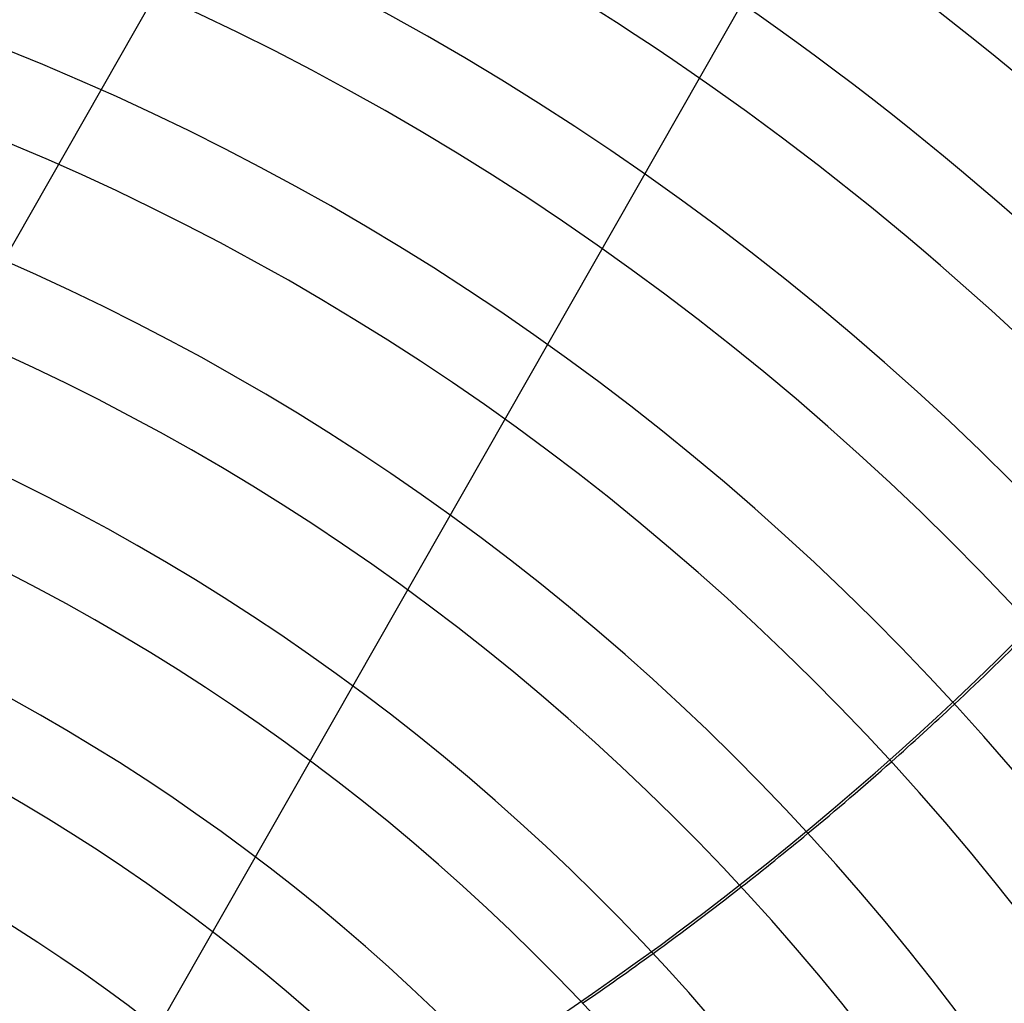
# Model space of a CAD drawing. Header units: millimetres. Extents: x -550 to 550, y -550 to 550.
# Tile 49 of 54: x 113 to 228, y 169 to 284. Entities that reach past the tile are written whole.
import ezdxf

# ---------------------------------------------------------------- set-up
doc = ezdxf.new("R2010")
doc.units = ezdxf.units.MM
doc.layers.add('HIDDEN', color=7, linetype='Continuous')
doc.layers.add('THICK', color=7, linetype='Continuous')

msp = doc.modelspace()

# ---------------------------------------------------------------- linework, layer by layer
at = {"layer": 'HIDDEN'}
for p, q in [((63.08, 171.14), (169.08, 356.97)), ((115.2, 141.42), (221.19, 327.25))]:
    msp.add_line(p, q, dxfattribs=at)
for radius, start, end in [(456, 0, 180), (445, 0, 180), (400, 0, 180), (395, 44.4145, 79.6423), (394.99, 44.4142, 79.6419), (182.4, 0, 180)]:
    msp.add_arc((0, 0), radius, start, end, dxfattribs=at)
for centre, major_axis, start_param, end_param in [((-22.7, 469.21), (-158.28, -328.67), 1.004743, 1.570796), ((-22.41, 469.07), (158.28, 328.67), -1.971396, -1.94399), ((-22.41, 469.07), (158.28, 328.67), -2.034116, -2.006632), ((-22.41, 469.07), (158.28, 328.67), -2.097247, -2.069539)]:
    msp.add_ellipse(centre, major_axis=major_axis, ratio=0.987688, start_param=start_param, end_param=end_param, dxfattribs=at)
at = {"layer": 'THICK'}
for radius, start, end in [(506, 0, 180), (451, 0, 180), (438.19, 31.2538, 89.3462), (428.21, 31.2691, 89.331), (415.39, 31.2897, 89.3103), (405.41, 31.3066, 89.2934), (392.59, 31.3297, 89.2703), (382.61, 31.3488, 89.2512), (369.79, 31.3747, 89.2253), (359.81, 31.3962, 89.2038), (346.99, 31.4256, 89.1743), (337.01, 31.4501, 89.1499), (324.19, 31.4837, 89.1163), (314.21, 31.5118, 89.0882), (301.39, 31.5506, 89.0494), (291.41, 31.5832, 89.0169), (278.59, 31.6284, 88.9716), (268.61, 31.6666, 88.9334), (255.79, 31.72, 88.88), (245.81, 31.7655, 88.8345), (232.99, 31.8297, 88.7704), (223.01, 31.8847, 88.7153), (210.19, 31.9631, 88.6369), (200.21, 32.031, 88.569), (187.39, 32.129, 88.471), (177.41, 32.215, 88.385)]:
    msp.add_arc((0, 0), radius, start, end, dxfattribs=at)
for start_param, end_param in [(-1.94399, -1.908779), (-2.006632, -1.971396), (-2.069539, -2.034116)]:
    msp.add_ellipse((-22.41, 469.07), major_axis=(158.28, 328.67), ratio=0.987688, start_param=start_param, end_param=end_param, dxfattribs=at)

doc.saveas('drawing.dxf')
